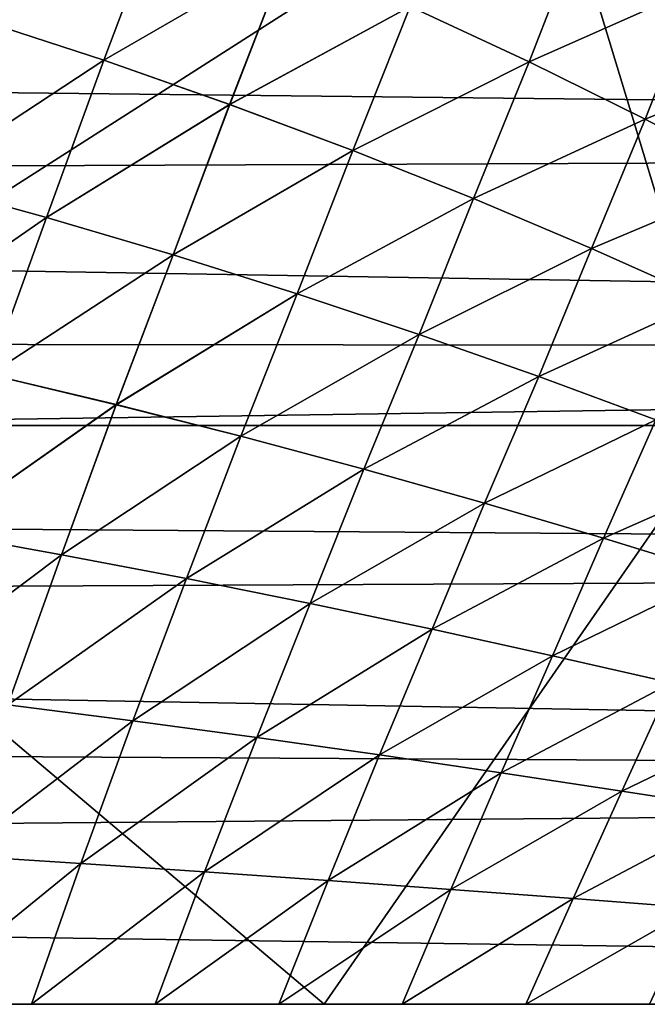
# Model space of a CAD drawing. Header units: metres. Extents: x -24 to 127, y -24 to 24.
# Tile 128 of 151: x 68.44 to 72.36, y 0 to 6.16. Entities that reach past the tile are written whole.
import ezdxf

# ---------------------------------------------------------------- set-up
doc = ezdxf.new("R2010")
doc.units = ezdxf.units.M
doc.layers.add('solid_12_381_051_XXX', color=7, linetype='CONTINUOUS')

msp = doc.modelspace()

# ---------------------------------------------------------------- linework, layer by layer
at = {"layer": 'solid_12_381_051_XXX'}
for points in [[(66.061768, 3.619801, 116.492737), (71.753662, 7.255712, 116.327606), (64.962837, 7.255803, 116.377068)], [(66.061768, 3.619801, 116.492737), (72.857903, 3.619752, 116.442497), (71.753662, 7.255712, 116.327606)], [(72.857903, 3.619752, 116.442497), (78.533325, 7.255581, 116.268745), (71.753662, 7.255712, 116.327606)], [(99.190849, 6.554271, 97.287514), (36.185429, 6.052796, 97.147064), (35.71257, 7.005532, 97.420563)], [(68.163628, 6.164357, 145.572144), (68.965385, 5.902567, 145.545013), (69.336136, 6.887405, 145.512939)], [(69.336159, 6.887391, 141.659378), (68.965401, 5.902555, 141.627304), (68.163651, 6.164345, 141.600174)], [(68.965385, 5.902567, 145.545013), (70.117317, 6.570381, 145.487244), (69.336136, 6.887405, 145.512939)], [(69.336159, 6.887391, 141.659378), (70.117332, 6.570366, 141.685074), (68.965401, 5.902555, 141.627304)], [(70.880585, 6.238326, 145.461456), (71.625114, 5.892423, 145.435654), (71.964195, 6.762276, 145.406448)], [(71.964203, 6.762264, 141.765869), (71.625137, 5.892409, 141.736664), (70.8806, 6.238312, 141.710861)], [(71.625114, 5.892423, 145.435654), (72.675392, 6.359286, 145.382721), (71.964195, 6.762276, 145.406448)], [(71.964203, 6.762264, 141.765869), (72.6754, 6.359275, 141.789597), (71.625137, 5.892409, 141.736664)], [(98.588036, 5.368226, 96.979462), (36.185429, 6.052796, 97.147064), (99.190849, 6.554271, 97.287514)], [(68.965385, 5.902567, 145.545013), (69.752449, 5.626939, 145.517715), (70.117317, 6.570381, 145.487244)], [(70.117332, 6.570366, 141.685074), (69.752464, 5.626927, 141.654602), (68.965401, 5.902555, 141.627304)], [(69.752449, 5.626939, 145.517715), (70.880585, 6.238326, 145.461456), (70.117317, 6.570381, 145.487244)], [(70.117332, 6.570366, 141.685074), (70.8806, 6.238312, 141.710861), (69.752464, 5.626927, 141.654602)], [(71.625114, 5.892423, 145.435654), (72.350166, 5.533903, 145.409866), (72.675392, 6.359286, 145.382721)], [(72.6754, 6.359275, 141.789597), (72.350189, 5.533889, 141.762451), (71.625137, 5.892409, 141.736664)], [(72.350166, 5.533903, 145.409866), (73.364464, 5.943293, 145.359116), (72.675392, 6.359286, 145.382721)], [(72.6754, 6.359275, 141.789597), (73.364464, 5.943283, 141.813202), (72.350189, 5.533889, 141.762451)], [(69.752449, 5.626939, 145.517715), (70.523567, 5.33823, 145.49028), (70.880585, 6.238326, 145.461456)], [(70.8806, 6.238312, 141.710861), (70.523582, 5.338218, 141.682037), (69.752464, 5.626927, 141.654602)], [(70.523567, 5.33823, 145.49028), (71.625114, 5.892423, 145.435654), (70.880585, 6.238326, 145.461456)], [(70.8806, 6.238312, 141.710861), (71.625137, 5.892409, 141.736664), (70.523582, 5.338218, 141.682037)], [(67.803925, 5.139647, 145.602051), (68.965385, 5.902567, 145.545013), (68.163628, 6.164357, 145.572144)], [(68.163651, 6.164345, 141.600174), (68.965401, 5.902555, 141.627304), (67.803947, 5.139637, 141.570267)], [(98.588036, 5.368226, 96.979462), (36.576641, 5.111084, 96.922775), (36.185429, 6.052796, 97.147064)], [(72.350166, 5.533903, 145.409866), (73.054993, 5.163995, 145.384171), (73.364464, 5.943293, 145.359116)], [(73.364464, 5.943283, 141.813202), (73.055008, 5.163982, 141.788147), (72.350189, 5.533889, 141.762451)], [(67.803925, 5.139647, 145.602051), (68.607407, 4.918622, 145.573685), (68.965385, 5.902567, 145.545013)], [(68.965401, 5.902555, 141.627304), (68.607422, 4.918613, 141.598633), (67.803947, 5.139637, 141.570267)], [(68.607407, 4.918622, 145.573685), (69.752449, 5.626939, 145.517715), (68.965385, 5.902567, 145.545013)], [(68.965401, 5.902555, 141.627304), (69.752464, 5.626927, 141.654602), (68.607422, 4.918613, 141.598633)], [(70.523567, 5.33823, 145.49028), (71.278008, 5.037526, 145.462769), (71.625114, 5.892423, 145.435654)], [(71.625137, 5.892409, 141.736664), (71.278023, 5.037515, 141.709549), (70.523582, 5.338218, 141.682037)], [(71.278008, 5.037526, 145.462769), (72.350166, 5.533903, 145.409866), (71.625114, 5.892423, 145.435654)], [(71.625137, 5.892409, 141.736664), (72.350189, 5.533889, 141.762451), (71.278023, 5.037515, 141.709549)], [(68.607407, 4.918622, 145.573685), (69.398186, 4.685856, 145.545105), (69.752449, 5.626939, 145.517715)], [(69.752464, 5.626927, 141.654602), (69.398201, 4.685847, 141.627213), (68.607422, 4.918613, 141.598633)], [(69.398186, 4.685856, 145.545105), (70.523567, 5.33823, 145.49028), (69.752449, 5.626939, 145.517715)], [(69.752464, 5.626927, 141.654602), (70.523582, 5.338218, 141.682037), (69.398201, 4.685847, 141.627213)], [(71.278008, 5.037526, 145.462769), (72.015106, 4.725945, 145.435242), (72.350166, 5.533903, 145.409866)], [(72.350189, 5.533889, 141.762451), (72.015114, 4.725935, 141.737076), (71.278023, 5.037515, 141.709549)], [(72.015106, 4.725945, 145.435242), (73.054993, 5.163995, 145.384171), (72.350166, 5.533903, 145.409866)], [(72.350189, 5.533889, 141.762451), (73.055008, 5.163982, 141.788147), (72.015114, 4.725935, 141.737076)], [(98.102058, 4.094952, 96.729218), (36.576641, 5.111084, 96.922775), (98.588036, 5.368226, 96.979462)], [(69.398186, 4.685856, 145.545105), (70.175194, 4.442035, 145.516327), (70.523567, 5.33823, 145.49028)], [(70.523582, 5.338218, 141.682037), (70.175201, 4.442027, 141.655991), (69.398201, 4.685847, 141.627213)], [(70.175194, 4.442035, 145.516327), (71.278008, 5.037526, 145.462769), (70.523567, 5.33823, 145.49028)], [(70.523582, 5.338218, 141.682037), (71.278023, 5.037515, 141.709549), (70.175201, 4.442027, 141.655991)], [(98.102058, 4.094952, 96.729218), (36.897484, 4.158174, 96.738762), (36.576641, 5.111084, 96.922775)], [(67.448143, 4.116145, 145.628677), (68.607407, 4.918622, 145.573685), (67.803925, 5.139647, 145.602051)], [(67.803947, 5.139637, 141.570267), (68.607422, 4.918613, 141.598633), (67.448158, 4.116138, 141.54364)], [(72.015106, 4.725945, 145.435242), (72.734169, 4.404608, 145.407745), (73.054993, 5.163995, 145.384171)], [(73.055008, 5.163982, 141.788147), (72.734184, 4.404598, 141.764572), (72.015114, 4.725935, 141.737076)], [(70.175194, 4.442035, 145.516327), (70.937798, 4.188122, 145.487427), (71.278008, 5.037526, 145.462769)], [(71.278023, 5.037515, 141.709549), (70.937805, 4.188115, 141.684891), (70.175201, 4.442027, 141.655991)], [(70.937798, 4.188122, 145.487427), (72.015106, 4.725945, 145.435242), (71.278008, 5.037526, 145.462769)], [(71.278023, 5.037515, 141.709549), (72.015114, 4.725935, 141.737076), (70.937805, 4.188115, 141.684891)], [(67.448143, 4.116145, 145.628677), (68.250366, 3.937479, 145.599457), (68.607407, 4.918622, 145.573685)], [(68.607422, 4.918613, 141.598633), (68.250381, 3.937472, 141.572861), (67.448158, 4.116138, 141.54364)], [(68.250366, 3.937479, 145.599457), (69.398186, 4.685856, 145.545105), (68.607407, 4.918622, 145.573685)], [(68.607422, 4.918613, 141.598633), (69.398201, 4.685847, 141.627213), (68.250381, 3.937472, 141.572861)], [(68.250366, 3.937479, 145.599457), (69.042107, 3.74927, 145.569946), (69.398186, 4.685856, 145.545105)], [(69.398201, 4.685847, 141.627213), (69.042122, 3.749263, 141.602371), (68.250381, 3.937472, 141.572861)], [(69.042107, 3.74927, 145.569946), (70.175194, 4.442035, 145.516327), (69.398186, 4.685856, 145.545105)], [(69.398201, 4.685847, 141.627213), (70.175201, 4.442027, 141.655991), (69.042122, 3.749263, 141.602371)], [(70.937798, 4.188122, 145.487427), (71.685402, 3.925104, 145.45845), (72.015106, 4.725945, 145.435242)], [(72.015114, 4.725935, 141.737076), (71.68541, 3.925097, 141.713867), (70.937805, 4.188115, 141.684891)], [(71.685402, 3.925104, 145.45845), (72.734169, 4.404608, 145.407745), (72.015106, 4.725945, 145.435242)], [(72.015114, 4.725935, 141.737076), (72.734184, 4.404598, 141.764572), (71.68541, 3.925097, 141.713867)], [(69.042107, 3.74927, 145.569946), (69.822479, 3.552107, 145.540192), (70.175194, 4.442035, 145.516327)], [(70.175201, 4.442027, 141.655991), (69.822487, 3.5521, 141.632126), (69.042122, 3.749263, 141.602371)], [(69.822479, 3.552107, 145.540192), (70.937798, 4.188122, 145.487427), (70.175194, 4.442035, 145.516327)], [(70.175201, 4.442027, 141.655991), (70.937805, 4.188115, 141.684891), (69.822487, 3.5521, 141.632126)], [(71.685402, 3.925104, 145.45845), (72.417412, 3.653965, 145.429428), (72.734169, 4.404608, 145.407745)], [(72.734184, 4.404598, 141.764572), (72.417419, 3.653959, 141.742889), (71.68541, 3.925097, 141.713867)], [(69.822479, 3.552107, 145.540192), (70.590958, 3.346802, 145.510239), (70.937798, 4.188122, 145.487427)], [(70.937805, 4.188115, 141.684891), (70.590965, 3.346796, 141.662079), (69.822487, 3.5521, 141.632126)], [(70.590958, 3.346802, 145.510239), (71.685402, 3.925104, 145.45845), (70.937798, 4.188122, 145.487427)], [(70.937805, 4.188115, 141.684891), (71.68541, 3.925097, 141.713867), (70.590965, 3.346796, 141.662079)], [(98.102058, 4.094952, 96.729218), (37.147911, 3.200488, 96.595108), (36.897484, 4.158174, 96.738762)], [(97.747482, 2.75414, 96.541496), (37.147911, 3.200488, 96.595108), (98.102058, 4.094952, 96.729218)], [(67.910675, 2.953565, 145.621811), (69.042107, 3.74927, 145.569946), (68.250366, 3.937479, 145.599457)], [(68.250381, 3.937472, 141.572861), (69.042122, 3.749263, 141.602371), (67.910698, 2.953559, 141.550507)], [(70.590958, 3.346802, 145.510239), (71.347038, 3.134185, 145.480118), (71.685402, 3.925104, 145.45845)], [(71.68541, 3.925097, 141.713867), (71.347054, 3.134179, 141.6922), (70.590965, 3.346796, 141.662079)], [(71.347038, 3.134185, 145.480118), (72.417412, 3.653965, 145.429428), (71.685402, 3.925104, 145.45845)], [(71.68541, 3.925097, 141.713867), (72.417419, 3.653959, 141.742889), (71.347054, 3.134179, 141.6922)], [(67.910675, 2.953565, 145.621811), (68.701324, 2.810966, 145.59169), (69.042107, 3.74927, 145.569946)], [(69.042122, 3.749263, 141.602371), (68.701347, 2.81096, 141.580627), (67.910698, 2.953559, 141.550507)], [(68.701324, 2.810966, 145.59169), (69.822479, 3.552107, 145.540192), (69.042107, 3.74927, 145.569946)], [(69.042122, 3.749263, 141.602371), (69.822487, 3.5521, 141.632126), (68.701347, 2.81096, 141.580627)], [(71.347038, 3.134185, 145.480118), (72.09024, 2.915084, 145.44989), (72.417412, 3.653965, 145.429428)], [(72.417419, 3.653959, 141.742889), (72.090248, 2.915078, 141.722427), (71.347054, 3.134179, 141.6922)], [(72.09024, 2.915084, 145.44989), (73.13324, 3.375692, 145.400436), (72.417412, 3.653965, 145.429428)], [(72.417419, 3.653959, 141.742889), (73.133247, 3.375686, 141.771881), (72.090248, 2.915078, 141.722427)], [(66.061768, 3.619801, 116.492737), (64.560753, 0.000006, 116.543839), (70.342453, 0.000006, 116.504791)], [(66.061768, 3.619801, 116.492737), (70.342453, 0.000006, 116.504791), (72.857903, 3.619752, 116.442497)], [(72.857903, 3.619752, 116.442497), (70.342453, 0.000006, 116.504791), (76.156235, 0.000004, 116.456299)], [(68.701324, 2.810966, 145.59169), (69.483185, 2.661573, 145.561264), (69.822479, 3.552107, 145.540192)], [(69.822487, 3.5521, 141.632126), (69.4832, 2.661567, 141.611053), (68.701347, 2.81096, 141.580627)], [(69.483185, 2.661573, 145.561264), (70.590958, 3.346802, 145.510239), (69.822479, 3.552107, 145.540192)], [(69.822487, 3.5521, 141.632126), (70.590965, 3.346796, 141.662079), (69.4832, 2.661567, 141.611053)], [(69.483185, 2.661573, 145.561264), (70.255836, 2.506029, 145.530548), (70.590958, 3.346802, 145.510239)], [(70.590965, 3.346796, 141.662079), (70.255852, 2.506024, 141.641769), (69.4832, 2.661567, 141.611053)], [(70.255836, 2.506029, 145.530548), (71.347038, 3.134185, 145.480118), (70.590958, 3.346802, 145.510239)], [(70.590965, 3.346796, 141.662079), (71.347054, 3.134179, 141.6922), (70.255852, 2.506024, 141.641769)], [(72.09024, 2.915084, 145.44989), (72.820053, 2.690327, 145.419586), (73.13324, 3.375692, 145.400436)], [(73.133247, 3.375686, 141.771881), (72.820061, 2.690322, 141.752716), (72.090248, 2.915078, 141.722427)], [(97.747482, 2.75414, 96.541496), (37.293068, 2.465663, 96.511459), (37.147911, 3.200488, 96.595108)], [(70.255836, 2.506029, 145.530548), (71.018898, 2.344985, 145.499588), (71.347038, 3.134185, 145.480118)], [(71.347054, 3.134179, 141.6922), (71.018913, 2.34498, 141.672729), (70.255852, 2.506024, 141.641769)], [(71.018898, 2.344985, 145.499588), (72.09024, 2.915084, 145.44989), (71.347038, 3.134185, 145.480118)], [(71.347054, 3.134179, 141.6922), (72.090248, 2.915078, 141.722427), (71.018913, 2.34498, 141.672729)], [(67.578804, 1.968061, 145.641129), (68.701324, 2.810966, 145.59169), (67.910675, 2.953565, 145.621811)], [(67.910698, 2.953559, 141.550507), (68.701347, 2.81096, 141.580627), (67.578819, 1.968058, 141.531189)], [(71.018898, 2.344985, 145.499588), (71.771988, 2.179093, 145.468414), (72.09024, 2.915084, 145.44989)], [(72.090248, 2.915078, 141.722427), (71.771996, 2.179088, 141.703903), (71.018913, 2.34498, 141.672729)], [(71.771988, 2.179093, 145.468414), (72.820053, 2.690327, 145.419586), (72.09024, 2.915084, 145.44989)], [(72.090248, 2.915078, 141.722427), (72.820061, 2.690322, 141.752716), (71.771996, 2.179088, 141.703903)], [(67.578804, 1.968061, 145.641129), (68.365807, 1.872267, 145.610779), (68.701324, 2.810966, 145.59169)], [(68.701347, 2.81096, 141.580627), (68.365822, 1.872263, 141.561539), (67.578819, 1.968058, 141.531189)], [(68.365807, 1.872267, 145.610779), (69.483185, 2.661573, 145.561264), (68.701324, 2.810966, 145.59169)], [(68.701347, 2.81096, 141.580627), (69.4832, 2.661567, 141.611053), (68.365822, 1.872263, 141.561539)], [(97.534081, 1.384655, 96.429512), (37.293068, 2.465663, 96.511459), (97.747482, 2.75414, 96.541496)], [(68.365807, 1.872267, 145.610779), (69.146774, 1.7719, 145.580002), (69.483185, 2.661573, 145.561264)], [(69.4832, 2.661567, 141.611053), (69.14679, 1.771896, 141.592316), (68.365822, 1.872263, 141.561539)], [(69.146774, 1.7719, 145.580002), (70.255836, 2.506029, 145.530548), (69.483185, 2.661573, 145.561264)], [(69.4832, 2.661567, 141.611053), (70.255852, 2.506024, 141.641769), (69.14679, 1.771896, 141.592316)], [(71.771988, 2.179093, 145.468414), (72.514702, 2.009004, 145.437073), (72.820053, 2.690327, 145.419586)], [(72.820061, 2.690322, 141.752716), (72.514709, 2.009, 141.735245), (71.771996, 2.179088, 141.703903)], [(97.534081, 1.384655, 96.429512), (37.39967, 1.722445, 96.449654), (37.293068, 2.465663, 96.511459)], [(69.146774, 1.7719, 145.580002), (69.92144, 1.667408, 145.548859), (70.255836, 2.506029, 145.530548)], [(70.255852, 2.506024, 141.641769), (69.921455, 1.667405, 141.623459), (69.14679, 1.771896, 141.592316)], [(69.92144, 1.667408, 145.548859), (71.018898, 2.344985, 145.499588), (70.255836, 2.506029, 145.530548)], [(70.255852, 2.506024, 141.641769), (71.018913, 2.34498, 141.672729), (69.921455, 1.667405, 141.623459)], [(69.92144, 1.667408, 145.548859), (70.689529, 1.559244, 145.51738), (71.018898, 2.344985, 145.499588)], [(71.018913, 2.34498, 141.672729), (70.689545, 1.559241, 141.654938), (69.921455, 1.667405, 141.623459)], [(70.689529, 1.559244, 145.51738), (71.771988, 2.179093, 145.468414), (71.018898, 2.344985, 145.499588)], [(71.018913, 2.34498, 141.672729), (71.771996, 2.179088, 141.703903), (70.689545, 1.559241, 141.654938)], [(70.689529, 1.559244, 145.51738), (71.450775, 1.447863, 145.485565), (71.771988, 2.179093, 145.468414)], [(71.771996, 2.179088, 141.703903), (71.450783, 1.44786, 141.686752), (70.689545, 1.559241, 141.654938)], [(71.450775, 1.447863, 145.485565), (72.514702, 2.009004, 145.437073), (71.771988, 2.179093, 145.468414)], [(71.771996, 2.179088, 141.703903), (72.514709, 2.009, 141.735245), (71.450783, 1.44786, 141.686752)], [(71.450775, 1.447863, 145.485565), (72.204895, 1.333716, 145.453445), (72.514702, 2.009004, 145.437073)], [(72.514709, 2.009, 141.735245), (72.204903, 1.333713, 141.718872), (71.450783, 1.44786, 141.686752)], [(72.204895, 1.333716, 145.453445), (73.246651, 1.835369, 145.405594), (72.514702, 2.009004, 145.437073)], [(72.514709, 2.009, 141.735245), (73.246658, 1.835365, 141.766724), (72.204903, 1.333713, 141.718872)], [(68.043167, 0.930968, 145.626923), (69.146774, 1.7719, 145.580002), (68.365807, 1.872267, 145.610779)], [(68.365822, 1.872263, 141.561539), (69.14679, 1.771896, 141.592316), (68.043182, 0.930966, 141.545395)], [(72.204895, 1.333716, 145.453445), (72.95163, 1.217257, 145.421066), (73.246651, 1.835369, 145.405594)], [(73.246658, 1.835365, 141.766724), (72.951637, 1.217255, 141.751251), (72.204903, 1.333713, 141.718872)], [(68.043167, 0.930968, 145.626923), (68.821213, 0.880648, 145.596146), (69.146774, 1.7719, 145.580002)], [(69.14679, 1.771896, 141.592316), (68.821228, 0.880646, 141.576172), (68.043182, 0.930966, 141.545395)], [(68.821213, 0.880648, 145.596146), (69.92144, 1.667408, 145.548859), (69.146774, 1.7719, 145.580002)], [(69.14679, 1.771896, 141.592316), (69.921455, 1.667405, 141.623459), (68.821228, 0.880646, 141.576172)], [(97.534081, 1.384655, 96.429512), (37.474953, 0.863535, 96.405891), (37.39967, 1.722445, 96.449654)], [(68.821213, 0.880648, 145.596146), (69.596024, 0.828265, 145.56488), (69.92144, 1.667408, 145.548859)], [(69.921455, 1.667405, 141.623459), (69.596039, 0.828263, 141.607437), (68.821228, 0.880646, 141.576172)], [(69.596024, 0.828265, 145.56488), (70.689529, 1.559244, 145.51738), (69.92144, 1.667408, 145.548859)], [(69.921455, 1.667405, 141.623459), (70.689545, 1.559241, 141.654938), (69.596039, 0.828263, 141.607437)], [(69.596024, 0.828265, 145.56488), (70.36747, 0.774053, 145.533157), (70.689529, 1.559244, 145.51738)], [(70.689545, 1.559241, 141.654938), (70.367485, 0.774051, 141.63916), (69.596039, 0.828263, 141.607437)], [(70.36747, 0.774053, 145.533157), (71.450775, 1.447863, 145.485565), (70.689529, 1.559244, 145.51738)], [(70.689545, 1.559241, 141.654938), (71.450783, 1.44786, 141.686752), (70.367485, 0.774051, 141.63916)], [(70.36747, 0.774053, 145.533157), (71.135399, 0.718246, 145.500977), (71.450775, 1.447863, 145.485565)], [(71.450783, 1.44786, 141.686752), (71.135414, 0.718245, 141.671326), (70.367485, 0.774051, 141.63916)], [(71.135399, 0.718246, 145.500977), (72.204895, 1.333716, 145.453445), (71.450775, 1.447863, 145.485565)], [(71.450783, 1.44786, 141.686752), (72.204903, 1.333713, 141.718872), (71.135414, 0.718245, 141.671326)], [(97.534081, 1.384655, 96.429512), (97.463043, 0, 96.391296), (37.474953, 0.863535, 96.405891)], [(71.135399, 0.718246, 145.500977), (71.899681, 0.661081, 145.468369), (72.204895, 1.333716, 145.453445)], [(72.204903, 1.333713, 141.718872), (71.899689, 0.66108, 141.703949), (71.135414, 0.718245, 141.671326)], [(71.899681, 0.661081, 145.468369), (72.95163, 1.217257, 145.421066), (72.204895, 1.333716, 145.453445)], [(72.204903, 1.333713, 141.718872), (72.951637, 1.217255, 141.751251), (71.899689, 0.66108, 141.703949)], [(71.899681, 0.661081, 145.468369), (72.660164, 0.602791, 145.435333), (72.95163, 1.217257, 145.421066)], [(72.951637, 1.217255, 141.751251), (72.660172, 0.60279, 141.736984), (71.899689, 0.66108, 141.703949)], [(68.043167, 0.930968, 145.626923), (67.739403, 0.000002, 145.639923), (68.821213, 0.880648, 145.596146)], [(68.043182, 0.930966, 141.545395), (68.821228, 0.880646, 141.576172), (67.73941, 0.000002, 141.532394)], [(97.463043, 0, 96.391296), (37.499977, -0.000001, 96.391296), (37.474953, 0.863535, 96.405891)], [(68.821213, 0.880648, 145.596146), (67.739403, 0.000002, 145.639923), (68.512665, 0.000002, 145.609451)], [(68.821228, 0.880646, 141.576172), (68.512672, 0.000002, 141.562866), (67.73941, 0.000002, 141.532394)], [(68.821213, 0.880648, 145.596146), (68.512665, 0.000002, 145.609451), (69.596024, 0.828265, 145.56488)], [(68.821228, 0.880646, 141.576172), (69.596039, 0.828263, 141.607437), (68.512672, 0.000002, 141.562866)], [(69.596024, 0.828265, 145.56488), (68.512665, 0.000002, 145.609451), (69.285896, 0.000002, 145.578384)], [(69.596039, 0.828263, 141.607437), (69.285896, 0.000002, 141.593933), (68.512672, 0.000002, 141.562866)], [(69.596024, 0.828265, 145.56488), (69.285896, 0.000002, 145.578384), (70.36747, 0.774053, 145.533157)], [(69.596039, 0.828263, 141.607437), (70.367485, 0.774051, 141.63916), (69.285896, 0.000002, 141.593933)], [(70.36747, 0.774053, 145.533157), (69.285896, 0.000002, 145.578384), (70.059105, 0.000002, 145.546722)], [(70.367485, 0.774051, 141.63916), (70.059105, 0.000002, 141.625595), (69.285896, 0.000002, 141.593933)], [(70.36747, 0.774053, 145.533157), (70.059105, 0.000002, 145.546722), (71.135399, 0.718246, 145.500977)], [(70.367485, 0.774051, 141.63916), (71.135414, 0.718245, 141.671326), (70.059105, 0.000002, 141.625595)], [(71.135399, 0.718246, 145.500977), (70.059105, 0.000002, 145.546722), (70.832283, 0.000002, 145.51445)], [(71.135414, 0.718245, 141.671326), (70.832283, 0.000002, 141.657867), (70.059105, 0.000002, 141.625595)], [(71.135399, 0.718246, 145.500977), (70.832283, 0.000002, 145.51445), (71.899681, 0.661081, 145.468369)], [(71.135414, 0.718245, 141.671326), (71.899689, 0.66108, 141.703949), (70.832283, 0.000002, 141.657867)], [(71.899681, 0.661081, 145.468369), (70.832283, 0.000002, 145.51445), (71.605438, 0.000001, 145.481583)], [(71.899689, 0.66108, 141.703949), (71.605438, 0.000001, 141.690735), (70.832283, 0.000002, 141.657867)], [(71.899681, 0.661081, 145.468369), (71.605438, 0.000001, 145.481583), (72.660164, 0.602791, 145.435333)], [(71.899689, 0.66108, 141.703949), (72.660172, 0.60279, 141.736984), (71.605438, 0.000001, 141.690735)], [(72.660164, 0.602791, 145.435333), (71.605438, 0.000001, 145.481583), (72.378563, 0.000001, 145.44812)], [(72.660172, 0.60279, 141.736984), (72.378563, 0.000001, 141.724197), (71.605438, 0.000001, 141.690735)]]:
    msp.add_3dface(points, dxfattribs=at)

doc.saveas('drawing.dxf')
